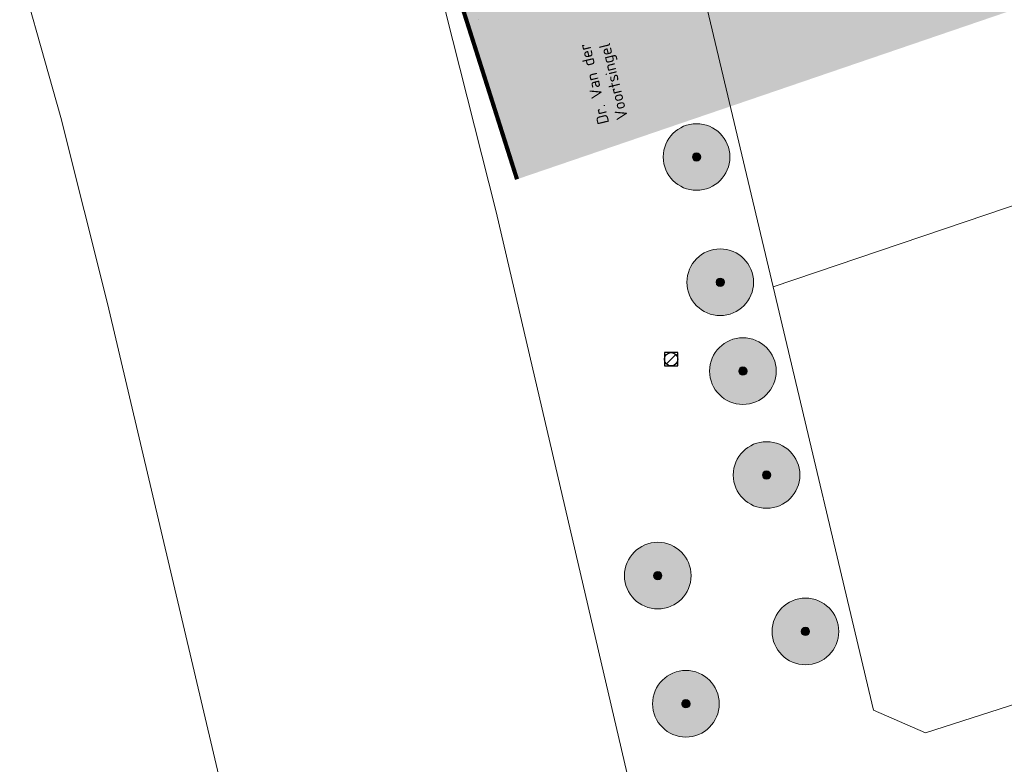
# Model space of a CAD drawing. Header units: metres. Extents: x 163628 to 168255, y 402691 to 405367.
# Tile 66 of 256: x 165191 to 165250, y 403686 to 403731. Entities that reach past the tile are written whole.
import ezdxf

# ---------------------------------------------------------------- set-up
doc = ezdxf.new("R2010")
doc.units = ezdxf.units.M
doc.linetypes.add('X-CA190022.004-UO-TXT_Tekst 1op200_v0.1$0$AL-DETAILS', pattern=[5.2, 2, -1.2, 2])
doc.layers.add('X-CA190022.004-UO-DTM inmeting_v0.1$0$X-XX-AL-MEETPUNT-S', color=246, linetype='Continuous', lineweight=0, plot=False)
for name, color, linetype, lineweight in [('X-CA190022.004-UO-DWM_Beplanting$0$B-WE-GR-BOOM-S AFKOMSTIG UIT BGT', 252, 'Continuous', 0), ('X-CA190022.004-UO-KAD_Percelen$0$B-WE-KG-GRENS_PERCEEL-GV', 150, 'Continuous', 9), ('X-CA190022.004-UO-TXT_Tekst 1op200_v0.1$0$X-XX-AL-T35', 7, 'Continuous', 35), ('X-CA190022.004-UO-TXT_Tekst 1op200_v0.1$0$X-XX-AL-VERWIJZING_DETAIL-G', 7, 'X-CA190022.004-UO-TXT_Tekst 1op200_v0.1$0$AL-DETAILS', 0), ('X-CA190022.004-UO-WHM_Riolering gemeente_NLCS_v0.1$0$B-WE-RI-PUT-S', 252, 'Continuous', 15)]:
    doc.layers.add(name, color=color, linetype=linetype, lineweight=lineweight)
doc.layers.add('X-CA190022.004-UO-DWM_Beplanting$0$B-WE-GR-BOOM-S AFKOMSTIG UIT BOMENBESTAND GEMEENTE', color=252, linetype='Continuous')
doc.layers.add('X-CA190022.004-UO-DWM_Beplanting$0$N-GV-GR-GRAS-A-200', color=7, linetype='Continuous')
doc.layers.add('X-CA190022.004-UO-TXT_Tekst 1op200_v0.1$0$X-XX-AL-VERWIJZING-V', color=253, linetype='Continuous', lineweight=0, transparency=0.5)
doc.styles.add('X-CA190022.004-UO-TXT_Tekst 1op200_v0.1$0$NLCS-ISO-M200-T35', font='NLCS-ISO.ttf', dxfattribs={"height": 0.7})

# ---------------------------------------------------------------- blocks, each defined once
blk = doc.blocks.new('X-CA190022.004-UO-WHM_Riolering gemeente_NLCS_v0.1$0$B-SRI-PUT_BETON-SO')
blk.add_line((-1.41, -1.41), (1.41, 1.41))
at = {"lineweight": -3, "flags": 128}
blk.add_lwpolyline([(2, -2), (2, 2), (-2, 2), (-2, -2)], close=True, dxfattribs=at)
at = {"lineweight": -3}
blk.add_circle((0, 0), 2, dxfattribs=at)
blk = doc.blocks.new('X-CA190022.004-UO-DTM inmeting_v0.1$0$punt')
at = {"color": 0, "lineweight": -2}
blk.add_line((0, 0), (0, 0), dxfattribs=at)
blk = doc.blocks.new('X-CA190022.004-UO-DWM_Beplanting$0$SGR-BOOM_01-SO')
at = {"linetype": 'ByBlock', "lineweight": 18}
h = blk.add_hatch(color=0, dxfattribs=at)
h.dxf.hatch_style = 1
edge = h.paths.add_edge_path()
edge.add_arc((0, 0), 0.25, 0, 360)
at = {"color": 0, "linetype": 'ByBlock', "lineweight": 18}
for radius in [2, 0.25]:
    blk.add_circle((0, 0), radius, dxfattribs=at)
blk = doc.blocks.new('X-CA190022.004-UO-DWM_Beplanting$0$IMGEOBoom')
at = {"transparency": 33554457}
h = blk.add_hatch(color=256, dxfattribs=at)
h.dxf.hatch_style = 1
edge = h.paths.add_edge_path()
edge.add_arc((0, 0), 100, 0, 360)
edge = h.paths.add_edge_path(flags=17)
edge.add_arc((0, 0), 12.5, 0, 360)
h = blk.add_hatch()
h.set_pattern_fill('ANGLE', color=256)
h.set_pattern_definition([(0, (0, 0), (0, 6.985), [5.08, -1.905]), (90, (0, 0), (-6.985, 4e-16), [5.08, -1.905])])
edge = h.paths.add_edge_path(flags=17)
edge.add_arc((0, 0), 12.5, 0, 360)
at = {"layer": 'X-CA190022.004-UO-DWM_Beplanting$0$N-GV-GR-GRAS-A-200'}
h = blk.add_hatch(color=256, dxfattribs=at)
h.dxf.hatch_style = 1
edge = h.paths.add_edge_path(flags=17)
edge.add_arc((0, 0), 12.5, 0, 360)
at = {"xscale": 50, "yscale": 50, "zscale": 50}
blk.add_blockref('X-CA190022.004-UO-DWM_Beplanting$0$SGR-BOOM_01-SO', (0, 0), dxfattribs=at)

msp = doc.modelspace()

# ---------------------------------------------------------------- hatches: boundary and pattern name
at = {"layer": 'X-CA190022.004-UO-TXT_Tekst 1op200_v0.1$0$X-XX-AL-VERWIJZING-V'}
h = msp.add_hatch(color=256, dxfattribs=at)
h.dxf.hatch_style = 1
h.paths.add_polyline_path([(165302.209, 403758.452), (165298.044, 403756.354), (165275.564, 403800.976), (165285.905, 403806.186), (165285.128, 403808.459), (165201.445, 403779.876), (165209.977, 403755.179), (165220.83, 403721.042), (165305.15, 403749.843)])

# ---------------------------------------------------------------- linework, layer by layer
at = {"layer": 'X-CA190022.004-UO-KAD_Percelen$0$B-WE-KG-GRENS_PERCEEL-GV', "flags": 128}
for points in [[(165414.648, 403867.011), (165206.02, 403764.38), (165209.499, 403754.807), (165213.209, 403743.079), (165216.538, 403731.109), (165219.578, 403719.089), (165228.485, 403680.885), (165237.382, 403642.678), (165241.787, 403624.62), (165246.519, 403606.625), (165251.628, 403588.499), (165256.83, 403570.884), (165262.441, 403553.043), (165268.337, 403535.356)], [(165268.337, 403535.356), (165262.441, 403553.043), (165256.83, 403570.884), (165251.628, 403588.499), (165246.519, 403606.625), (165241.787, 403624.62), (165237.382, 403642.678), (165228.485, 403680.885), (165219.578, 403719.089), (165216.538, 403731.109), (165213.209, 403743.079), (165209.499, 403754.807), (165206.02, 403764.38), (165184.131, 403754.492)], [(165177.151, 403520.417), (165225.104, 403594.141), (165223.355, 403600.346), (165218.531, 403618.692), (165214.015, 403637.201), (165205.258, 403675.382), (165196.258, 403713.59), (165193.446, 403724.755), (165190.31, 403735.894)], [(165190.31, 403735.894), (165193.446, 403724.755), (165196.258, 403713.59), (165205.258, 403675.382), (165214.015, 403637.201), (165218.531, 403618.692), (165223.355, 403600.346), (165225.104, 403594.141), (165228.435, 403582.329), (165233.871, 403563.926), (165239.562, 403545.827), (165245.547, 403527.831)]]:
    msp.add_lwpolyline(points, dxfattribs=at)
for points in [[(165230.28, 403739.56), (165232.28, 403743.86), (165251.07, 403753.264), (165267.503, 403761.486), (165271.141, 403763.316), (165283.496, 403769.48), (165311.272, 403783.36), (165315.012, 403781.951), (165321.996, 403758.687), (165327.964, 403738.569), (165333.72, 403719.38), (165331.74, 403715.59), (165312.738, 403709.479), (165306.131, 403707.316), (165287.304, 403701.29), (165268.089, 403695.123), (165245.34, 403687.81), (165242.22, 403689.18), (165236.2, 403714.576)], [(165265.011, 403725.149), (165260.065, 403735.514), (165256.59, 403742.6), (165251.07, 403753.264), (165232.28, 403743.86), (165230.28, 403739.56), (165236.2, 403714.576), (165259.199, 403722.362)], [(165259.199, 403722.362), (165236.2, 403714.576), (165242.22, 403689.18), (165245.34, 403687.81), (165268.089, 403695.123)]]:
    msp.add_lwpolyline(points, close=True, dxfattribs=at)
at = {"layer": 'X-CA190022.004-UO-TXT_Tekst 1op200_v0.1$0$X-XX-AL-VERWIJZING_DETAIL-G', "const_width": 0.25, "flags": 128}
msp.add_lwpolyline([(165201.445, 403779.876), (165209.977, 403755.179), (165220.83, 403721.042)], dxfattribs=at)

# ---------------------------------------------------------------- block references
at = {"layer": 'X-CA190022.004-UO-DTM inmeting_v0.1$0$X-XX-AL-MEETPUNT-S', "linetype": 'ByBlock', "lineweight": -2}
msp.add_blockref('X-CA190022.004-UO-DTM inmeting_v0.1$0$punt', (165218.546, 403730.623, 8.303), dxfattribs=at)
at = {"layer": 'X-CA190022.004-UO-DWM_Beplanting$0$B-WE-GR-BOOM-S AFKOMSTIG UIT BGT', "xscale": 0.02, "yscale": 0.02, "zscale": 0.02}
for p in [(165231.607, 403722.38), (165233.027, 403714.859), (165234.389, 403709.529), (165235.812, 403703.289), (165229.281, 403697.248), (165238.143, 403693.898), (165230.969, 403689.555)]:
    msp.add_blockref('X-CA190022.004-UO-DWM_Beplanting$0$IMGEOBoom', p, dxfattribs=at)
at = {"layer": 'X-CA190022.004-UO-DWM_Beplanting$0$B-WE-GR-BOOM-S AFKOMSTIG UIT BOMENBESTAND GEMEENTE', "xscale": 0.02, "yscale": 0.02, "zscale": 0.02}
for p in [(165231.607, 403722.38), (165233.027, 403714.859), (165234.389, 403709.529), (165235.812, 403703.289), (165238.143, 403693.898), (165230.969, 403689.555)]:
    msp.add_blockref('X-CA190022.004-UO-DWM_Beplanting$0$IMGEOBoom', p, dxfattribs=at)
at = {"layer": 'X-CA190022.004-UO-WHM_Riolering gemeente_NLCS_v0.1$0$B-WE-RI-PUT-S', "xscale": 0.2, "yscale": 0.2, "zscale": 0.2}
msp.add_blockref('X-CA190022.004-UO-WHM_Riolering gemeente_NLCS_v0.1$0$B-SRI-PUT_BETON-SO', (165230.08, 403710.24), dxfattribs=at)

# ---------------------------------------------------------------- texts
at = {"layer": 'X-CA190022.004-UO-TXT_Tekst 1op200_v0.1$0$X-XX-AL-T35', "insert": (165225.688, 403724.275), "char_height": 0.7, "attachment_point": 1, "rotation": 103.68262, "style": 'X-CA190022.004-UO-TXT_Tekst 1op200_v0.1$0$NLCS-ISO-M200-T35'}
msp.add_mtext_dynamic_manual_height_columns('Dr. Van der \\PVoortsingel', width=25.88353, gutter_width=8.75, heights=[0], dxfattribs=at)

doc.saveas('drawing.dxf')
